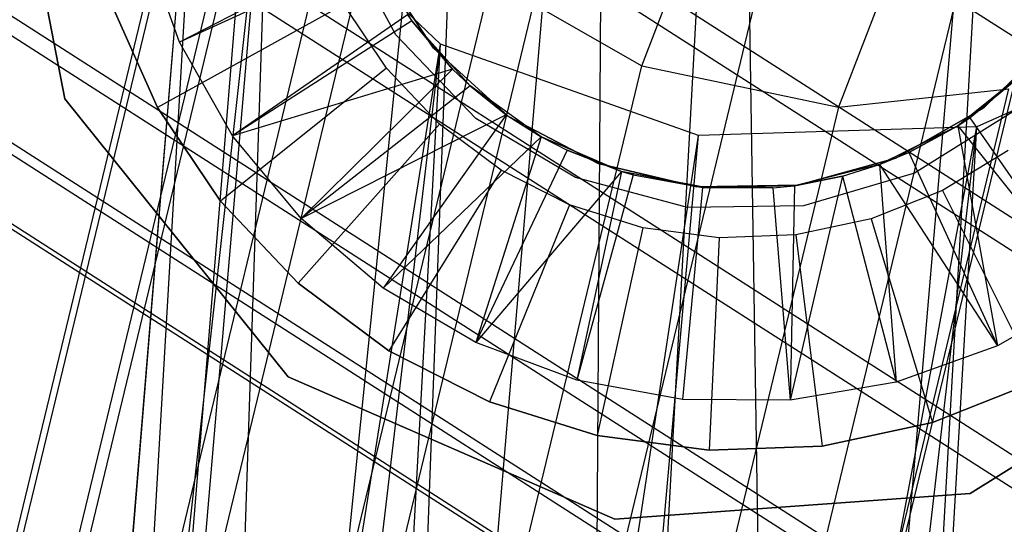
# Model space of a CAD drawing. Extents: x -28.1 to 0, y 0 to 28.1.
# Tile 104 of 215: x -14.2076 to -14.0254, y 13.9375 to 14.0308. Entities that reach past the tile are written whole.
import ezdxf

# ---------------------------------------------------------------- set-up
doc = ezdxf.new("R2010")
doc.units = 0
doc.header["$MEASUREMENT"] = 0
doc.layers.get('0').update_dxf_attribs({"color": 13, "linetype": 'CONTINUOUS'})

# ---------------------------------------------------------------- blocks, each defined once
blk = doc.blocks.new('ORTO_VIII_Z_ZAROWKA_OKAPO0')
at = {"color": 0}
for p, q in [((14.23616, 14.04128, 24.18297), (14.34381, 14.48715, 25.85548)), ((14.23616, 14.04128, 24.18297), (14.34381, 14.48715, 25.85548)), ((14.3839, 14.48385, 25.8534), (14.27629, 14.03816, 24.18158)), ((14.3839, 14.48385, 25.8534), (14.27629, 14.03816, 24.18158)), ((14.62921, 14.13357, 51.36613), (14.08976, 14.47916, 56.15966)), ((14.62921, 14.13357, 51.36613), (14.08976, 14.47916, 56.15966)), ((14.3079, 14.47709, 25.86018), (14.20028, 14.03133, 24.18814)), ((14.3079, 14.47709, 25.86018), (14.20028, 14.03133, 24.18814)), ((14.30978, 14.02323, 24.18423), (14.41727, 14.4685, 25.85439)), ((14.30978, 14.02323, 24.18423), (14.41727, 14.4685, 25.85439)), ((14.42946, 14.45887, 25.85563), (14.32203, 14.01385, 24.18641)), ((14.42946, 14.45887, 25.85563), (14.32203, 14.01385, 24.18641)), ((14.27771, 14.4554, 25.86699), (14.17019, 14.01002, 24.19648)), ((14.27771, 14.4554, 25.86699), (14.17019, 14.01002, 24.19648)), ((14.60962, 14.10629, 51.36581), (14.07017, 14.45189, 56.15945)), ((14.60962, 14.10629, 51.36581), (14.07017, 14.45189, 56.15945)), ((14.31751, 14.28379, 25.90144), (14.38286, 14.45289, 26.80212)), ((14.31751, 14.28379, 25.90144), (14.38286, 14.45289, 26.80212)), ((14.41922, 14.44514, 26.80063), (14.35392, 14.27616, 25.90055)), ((14.41922, 14.44514, 26.80063), (14.35392, 14.27616, 25.90055)), ((14.30763, 13.92766, 10.09926), (14.33526, 14.43394, 9.47235)), ((14.30763, 13.92766, 10.09926), (14.33526, 14.43394, 9.47235)), ((14.33526, 14.43394, 9.47235), (14.34335, 13.9198, 10.09567)), ((14.33526, 14.43394, 9.47235), (14.34335, 13.9198, 10.09567)), ((14.26773, 13.9249, 10.09451), (14.31076, 14.43097, 9.46806)), ((14.26773, 13.9249, 10.09451), (14.31076, 14.43097, 9.46806)), ((14.30763, 13.92766, 10.09926), (14.31076, 14.43097, 9.46806)), ((14.30763, 13.92766, 10.09926), (14.31076, 14.43097, 9.46806)), ((14.25886, 14.42854, 25.87414), (14.15148, 13.98369, 24.2057)), ((14.25886, 14.42854, 25.87414), (14.15148, 13.98369, 24.2057)), ((14.34335, 13.9198, 10.09567), (14.38639, 14.42607, 9.46928)), ((14.34335, 13.9198, 10.09567), (14.38639, 14.42607, 9.46928)), ((14.35719, 13.9137, 10.09195), (14.38639, 14.42607, 9.46928)), ((14.35719, 13.9137, 10.09195), (14.38639, 14.42607, 9.46928)), ((14.23457, 13.91195, 10.08245), (14.28629, 14.42296, 9.45946)), ((14.23457, 13.91195, 10.08245), (14.28629, 14.42296, 9.45946)), ((14.28629, 14.42296, 9.45946), (14.26773, 13.9249, 10.09451)), ((14.28629, 14.42296, 9.45946), (14.26773, 13.9249, 10.09451)), ((14.59861, 14.06947, 51.36691), (14.05909, 14.4151, 56.16108)), ((14.59861, 14.06947, 51.36691), (14.05909, 14.4151, 56.16108)), ((14.20932, 13.89041, 10.06439), (14.25069, 14.39564, 9.43355)), ((14.20932, 13.89041, 10.06439), (14.25069, 14.39564, 9.43355)), ((14.25069, 14.39564, 9.43355), (14.23457, 13.91195, 10.08245)), ((14.25069, 14.39564, 9.43355), (14.23457, 13.91195, 10.08245)), ((14.24889, 14.3924, 25.88268), (14.14169, 13.9483, 24.21719)), ((14.24889, 14.3924, 25.88268), (14.14169, 13.9483, 24.21719)), ((14.60061, 14.03324, 51.36925), (14.061, 14.37893, 56.16428)), ((14.60061, 14.03324, 51.36925), (14.061, 14.37893, 56.16428)), ((14.25193, 14.35695, 25.89016), (14.14494, 13.91362, 24.2277)), ((14.25193, 14.35695, 25.89016), (14.14494, 13.91362, 24.2277)), ((14.1936, 13.8358, 10.02181), (14.23661, 14.35823, 9.40057)), ((14.1936, 13.8358, 10.02181), (14.23661, 14.35823, 9.40057)), ((14.1962, 13.86624, 10.04514), (14.23661, 14.35823, 9.40057)), ((14.1962, 13.86624, 10.04514), (14.23661, 14.35823, 9.40057)), ((14.23661, 14.35823, 9.40057), (14.20932, 13.89041, 10.06439)), ((14.23661, 14.35823, 9.40057), (14.20932, 13.89041, 10.06439)), ((14.61189, 14.00407, 51.37209), (14.07219, 14.34982, 56.16804)), ((14.61189, 14.00407, 51.37209), (14.07219, 14.34982, 56.16804)), ((14.21078, 14.27771, 63.76495), (14.19812, 14.34244, 63.76495)), ((14.19812, 14.34244, 63.73345), (14.21078, 14.27771, 63.73345)), ((14.19812, 14.34244, 63.73345), (14.21078, 14.27771, 63.73345)), ((14.21078, 14.27771, 63.76495), (14.19812, 14.34244, 63.76495)), ((14.25273, 14.3411, 56.19124), (14.79297, 13.99502, 51.39046)), ((14.25273, 14.3411, 56.19124), (14.79297, 13.99502, 51.39046)), ((14.15725, 13.88581, 24.23556), (14.26408, 14.32849, 25.89548)), ((14.15725, 13.88581, 24.23556), (14.26408, 14.32849, 25.89548)), ((14.09664, 14.32043, 56.17349), (14.63649, 13.97459, 51.37626)), ((14.09664, 14.32043, 56.17349), (14.63649, 13.97459, 51.37626)), ((14.1936, 13.8358, 10.02181), (14.24729, 14.31932, 9.36806)), ((14.1936, 13.8358, 10.02181), (14.24729, 14.31932, 9.36806)), ((14.20362, 13.80767, 10.00108), (14.24729, 14.31932, 9.36806)), ((14.20362, 13.80767, 10.00108), (14.24729, 14.31932, 9.36806)), ((14.28027, 14.2878, 9.34347), (14.24729, 14.31932, 9.36806)), ((14.28027, 14.2878, 9.34347), (14.24729, 14.31932, 9.36806)), ((14.22562, 14.31462, 56.19003), (14.76584, 13.96855, 51.38935)), ((14.22562, 14.31462, 56.19003), (14.76584, 13.96855, 51.38935)), ((14.272, 14.28955, 64.52479), (14.2619, 14.30847, 64.52479)), ((14.272, 14.28955, 63.94211), (14.2619, 14.30847, 63.94211)), ((14.272, 14.28955, 64.52479), (14.2619, 14.30847, 64.52479)), ((14.272, 14.28955, 63.94211), (14.2619, 14.30847, 63.94211)), ((14.23197, 14.28818, 63.84762), (14.22528, 14.30692, 63.84762)), ((14.23197, 14.28818, 63.84762), (14.22528, 14.30692, 63.84762)), ((14.26703, 14.30623, 63.80825), (14.23197, 14.28818, 63.84762)), ((14.26703, 14.30623, 63.80825), (14.23197, 14.28818, 63.84762)), ((14.27498, 14.29215, 63.49329), (14.26703, 14.30623, 63.49329)), ((14.27498, 14.29215, 63.49329), (14.26703, 14.30623, 63.49329)), ((14.12392, 14.3039, 56.17824), (14.66388, 13.95799, 51.37994)), ((14.12392, 14.3039, 56.17824), (14.66388, 13.95799, 51.37994)), ((14.26776, 14.30458, 63.80825), (14.23197, 14.28818, 63.84762)), ((14.26776, 14.30458, 63.80825), (14.23197, 14.28818, 63.84762)), ((14.26865, 14.3027, 63.56721), (14.27898, 14.28705, 63.56721)), ((14.27898, 14.28705, 64.27981), (14.26865, 14.3027, 64.27981)), ((14.26865, 14.3027, 63.56721), (14.27898, 14.28705, 63.56721)), ((14.27898, 14.28705, 64.27981), (14.26865, 14.3027, 64.27981)), ((14.28958, 14.29982, 25.89991), (14.18293, 13.85784, 24.24269)), ((14.28958, 14.29982, 25.89991), (14.18293, 13.85784, 24.24269)), ((14.19139, 14.29913, 56.18703), (14.73155, 13.95309, 51.3869)), ((14.19139, 14.29913, 56.18703), (14.73155, 13.95309, 51.3869)), ((14.28958, 14.29982, 25.89991), (14.31751, 14.28379, 25.90144)), ((14.28958, 14.29982, 25.89991), (14.31751, 14.28379, 25.90144)), ((14.15989, 14.29588, 56.18338), (14.69997, 13.94989, 51.38397)), ((14.15989, 14.29588, 56.18338), (14.69997, 13.94989, 51.38397)), ((14.2194, 14.29519, 63.49329), (14.22793, 14.27611, 63.49329)), ((14.22793, 14.27611, 63.84762), (14.2194, 14.29519, 63.84762)), ((14.22793, 14.27611, 63.84762), (14.2194, 14.29519, 63.84762)), ((14.2194, 14.29519, 63.49329), (14.22793, 14.27611, 63.49329)), ((14.26238, 14.29516, 63.45392), (14.22793, 14.27611, 63.49329)), ((14.26238, 14.29516, 63.45392), (14.22793, 14.27611, 63.49329)), ((14.27029, 14.28335, 63.45392), (14.26238, 14.29516, 63.45392)), ((14.27029, 14.28335, 63.45392), (14.26238, 14.29516, 63.45392)), ((14.2742, 14.29325, 63.80825), (14.24181, 14.27088, 63.84762)), ((14.2742, 14.29325, 63.80825), (14.24181, 14.27088, 63.84762)), ((14.2742, 14.29325, 63.80825), (14.27498, 14.29215, 63.49329)), ((14.2742, 14.29325, 63.80825), (14.27498, 14.29215, 63.80825)), ((14.2742, 14.29325, 63.80825), (14.27498, 14.29215, 63.49329)), ((14.2742, 14.29325, 63.80825), (14.27498, 14.29215, 63.80825)), ((14.27498, 14.29215, 63.80825), (14.24181, 14.27088, 63.84762)), ((14.27498, 14.29215, 63.80825), (14.24181, 14.27088, 63.84762)), ((14.27498, 14.29215, 63.80825), (14.27498, 14.29215, 63.49329)), ((14.27498, 14.29215, 63.80825), (14.27498, 14.29215, 63.49329)), ((14.27498, 14.29215, 63.80825), (14.28252, 14.28321, 63.80825)), ((14.28252, 14.28321, 63.80825), (14.27498, 14.29215, 63.49329)), ((14.28252, 14.28321, 63.80825), (14.27498, 14.29215, 63.49329)), ((14.28578, 14.2801, 63.49329), (14.27498, 14.29215, 63.49329)), ((14.28578, 14.2801, 63.49329), (14.27498, 14.29215, 63.49329)), ((14.27498, 14.29215, 63.80825), (14.28252, 14.28321, 63.80825)), ((14.4231, 14.29224, 9.35749), (14.37955, 14.27251, 9.33751)), ((14.4231, 14.29224, 9.35749), (14.37955, 14.27251, 9.33751)), ((14.28683, 14.27406, 64.52479), (14.272, 14.28955, 64.52479)), ((14.28683, 14.27406, 63.94211), (14.272, 14.28955, 63.94211)), ((14.272, 14.28955, 63.94211), (14.272, 14.28955, 64.52479)), ((14.28683, 14.27406, 64.52479), (14.272, 14.28955, 64.52479)), ((14.272, 14.28955, 63.94211), (14.272, 14.28955, 64.52479)), ((14.28683, 14.27406, 63.94211), (14.272, 14.28955, 63.94211)), ((14.20362, 13.80767, 10.00108), (14.28027, 14.2878, 9.34347)), ((14.20362, 13.80767, 10.00108), (14.28027, 14.2878, 9.34347)), ((14.22116, 13.78639, 9.98608), (14.28027, 14.2878, 9.34347)), ((14.22116, 13.78639, 9.98608), (14.28027, 14.2878, 9.34347)), ((14.24181, 14.27088, 63.84762), (14.23197, 14.28818, 63.84762)), ((14.24181, 14.27088, 63.84762), (14.23197, 14.28818, 63.84762)), ((14.25181, 13.76676, 9.97318), (14.28027, 14.2878, 9.34347)), ((14.25181, 13.76676, 9.97318), (14.28027, 14.2878, 9.34347)), ((14.328, 14.27091, 9.33245), (14.28027, 14.2878, 9.34347)), ((14.328, 14.27091, 9.33245), (14.28027, 14.2878, 9.34347)), ((14.3808, 14.27604, 63.56721), (14.39424, 14.28911, 63.56721)), ((14.39424, 14.28911, 64.27981), (14.3808, 14.27604, 64.27981)), ((14.3808, 14.27604, 63.56721), (14.39424, 14.28911, 63.56721)), ((14.39424, 14.28911, 64.27981), (14.3808, 14.27604, 64.27981)), ((14.27898, 14.28705, 63.56721), (14.27898, 14.28705, 64.27981)), ((14.27898, 14.28705, 63.56721), (14.29288, 14.27446, 63.56721)), ((14.29288, 14.27446, 64.27981), (14.27898, 14.28705, 64.27981)), ((14.27898, 14.28705, 63.56721), (14.27898, 14.28705, 64.27981)), ((14.27898, 14.28705, 63.56721), (14.29288, 14.27446, 63.56721)), ((14.29288, 14.27446, 64.27981), (14.27898, 14.28705, 64.27981)), ((14.21096, 13.84224, 24.24586), (14.31751, 14.28379, 25.90144)), ((14.21096, 13.84224, 24.24586), (14.31751, 14.28379, 25.90144)), ((14.31751, 14.28379, 25.90144), (14.35392, 14.27616, 25.90055)), ((14.31751, 14.28379, 25.90144), (14.35392, 14.27616, 25.90055)), ((14.27029, 14.28335, 63.45392), (14.23956, 14.25874, 63.49329)), ((14.27029, 14.28335, 63.45392), (14.23956, 14.25874, 63.49329)), ((14.28252, 14.28321, 63.80825), (14.24181, 14.27088, 63.84762)), ((14.28252, 14.28321, 63.80825), (14.24181, 14.27088, 63.84762)), ((14.28252, 14.28321, 63.80825), (14.2545, 14.25555, 63.84762)), ((14.28252, 14.28321, 63.80825), (14.2545, 14.25555, 63.84762)), ((14.28009, 14.27304, 63.45392), (14.27029, 14.28335, 63.45392)), ((14.28009, 14.27304, 63.45392), (14.27029, 14.28335, 63.45392)), ((14.28252, 14.28321, 63.80825), (14.28578, 14.2801, 63.49329)), ((14.28252, 14.28321, 63.80825), (14.28578, 14.2801, 63.80825)), ((14.28252, 14.28321, 63.80825), (14.28578, 14.2801, 63.49329)), ((14.28252, 14.28321, 63.80825), (14.28578, 14.2801, 63.80825)), ((14.38862, 14.28284, 63.49329), (14.37601, 14.27271, 63.49329)), ((14.38862, 14.28284, 63.49329), (14.37601, 14.27271, 63.49329)), ((14.3883, 14.28252, 63.80825), (14.37601, 14.27271, 63.49329)), ((14.3883, 14.28252, 63.80825), (14.37601, 14.27271, 63.49329)), ((14.37826, 14.2742, 63.80825), (14.3883, 14.28252, 63.80825)), ((14.37826, 14.2742, 63.80825), (14.3883, 14.28252, 63.80825)), ((14.28578, 14.2801, 63.80825), (14.2545, 14.25555, 63.84762)), ((14.28578, 14.2801, 63.80825), (14.2545, 14.25555, 63.84762)), ((14.279, 13.83827, 24.2431), (14.38548, 14.27954, 25.8976)), ((14.279, 13.83827, 24.2431), (14.38548, 14.27954, 25.8976)), ((14.28578, 14.2801, 63.80825), (14.28578, 14.2801, 63.49329)), ((14.28578, 14.2801, 63.80825), (14.28578, 14.2801, 63.49329)), ((14.28578, 14.2801, 63.80825), (14.29245, 14.27476, 63.80825)), ((14.29245, 14.27476, 63.80825), (14.28578, 14.2801, 63.49329)), ((14.29245, 14.27476, 63.80825), (14.28578, 14.2801, 63.49329)), ((14.29891, 14.27066, 63.49329), (14.28578, 14.2801, 63.49329)), ((14.29891, 14.27066, 63.49329), (14.28578, 14.2801, 63.49329)), ((14.28578, 14.2801, 63.80825), (14.29245, 14.27476, 63.80825)), ((14.35392, 14.27616, 25.90055), (14.38548, 14.27954, 25.8976)), ((14.35392, 14.27616, 25.90055), (14.38548, 14.27954, 25.8976)), ((14.25207, 14.22628, 63.76495), (14.21078, 14.27771, 63.76495)), ((14.21078, 14.27771, 63.73345), (14.25207, 14.22628, 63.73345)), ((14.21078, 14.27771, 63.73345), (14.25207, 14.22628, 63.73345)), ((14.21078, 14.27771, 63.73345), (14.21078, 14.27771, 63.76495)), ((14.25207, 14.22628, 63.76495), (14.21078, 14.27771, 63.76495)), ((14.21078, 14.27771, 63.73345), (14.21078, 14.27771, 63.76495)), ((14.22793, 14.27611, 63.49329), (14.22793, 14.27611, 63.84762)), ((14.22793, 14.27611, 63.49329), (14.23956, 14.25874, 63.49329)), ((14.23956, 14.25874, 63.84762), (14.22793, 14.27611, 63.84762)), ((14.22793, 14.27611, 63.49329), (14.22793, 14.27611, 63.84762)), ((14.23956, 14.25874, 63.84762), (14.22793, 14.27611, 63.84762)), ((14.22793, 14.27611, 63.49329), (14.23956, 14.25874, 63.49329)), ((14.35392, 14.27616, 25.90055), (14.24744, 13.83487, 24.246)), ((14.35392, 14.27616, 25.90055), (14.24744, 13.83487, 24.246)), ((14.29245, 14.27476, 63.80825), (14.2545, 14.25555, 63.84762)), ((14.29245, 14.27476, 63.80825), (14.2545, 14.25555, 63.84762)), ((14.29245, 14.27476, 63.80825), (14.26966, 14.24266, 63.84762)), ((14.29245, 14.27476, 63.80825), (14.26966, 14.24266, 63.84762)), ((14.29245, 14.27476, 63.80825), (14.29891, 14.27066, 63.49329)), ((14.29245, 14.27476, 63.80825), (14.29891, 14.27066, 63.49329)), ((14.29245, 14.27476, 63.80825), (14.29891, 14.27066, 63.80825)), ((14.29245, 14.27476, 63.80825), (14.29891, 14.27066, 63.80825)), ((14.36454, 14.26671, 63.56721), (14.3808, 14.27604, 63.56721)), ((14.3808, 14.27604, 64.27981), (14.36454, 14.26671, 64.27981)), ((14.36454, 14.26671, 63.56721), (14.3808, 14.27604, 63.56721)), ((14.3808, 14.27604, 64.27981), (14.36454, 14.26671, 64.27981)), ((14.3862, 14.2753, 64.52479), (14.36802, 14.26393, 64.52479)), ((14.3862, 14.2753, 63.94211), (14.36802, 14.26393, 63.94211)), ((14.3862, 14.2753, 64.52479), (14.36802, 14.26393, 64.52479)), ((14.3862, 14.2753, 63.94211), (14.36802, 14.26393, 63.94211)), ((14.3808, 14.27604, 63.56721), (14.3808, 14.27604, 64.27981)), ((14.3808, 14.27604, 63.56721), (14.3808, 14.27604, 64.27981)), ((14.28009, 14.27304, 63.45392), (14.25396, 14.24359, 63.49329)), ((14.28009, 14.27304, 63.45392), (14.25396, 14.24359, 63.49329)), ((14.29149, 14.26453, 63.45392), (14.28009, 14.27304, 63.45392)), ((14.29149, 14.26453, 63.45392), (14.28009, 14.27304, 63.45392)), ((14.30529, 14.26315, 64.52479), (14.28683, 14.27406, 64.52479)), ((14.30529, 14.26315, 63.94211), (14.28683, 14.27406, 63.94211)), ((14.28683, 14.27406, 63.94211), (14.28683, 14.27406, 64.52479)), ((14.30529, 14.26315, 64.52479), (14.28683, 14.27406, 64.52479)), ((14.28683, 14.27406, 63.94211), (14.28683, 14.27406, 64.52479)), ((14.30529, 14.26315, 63.94211), (14.28683, 14.27406, 63.94211)), ((14.29288, 14.27446, 63.56721), (14.29288, 14.27446, 64.27981)), ((14.29288, 14.27446, 63.56721), (14.30947, 14.26572, 63.56721)), ((14.30947, 14.26572, 64.27981), (14.29288, 14.27446, 64.27981)), ((14.29288, 14.27446, 63.56721), (14.29288, 14.27446, 64.27981)), ((14.29288, 14.27446, 63.56721), (14.30947, 14.26572, 63.56721)), ((14.30947, 14.26572, 64.27981), (14.29288, 14.27446, 64.27981)), ((14.37601, 14.27271, 63.80825), (14.37826, 14.2742, 63.80825)), ((14.37826, 14.2742, 63.80825), (14.37601, 14.27271, 63.49329)), ((14.37826, 14.2742, 63.80825), (14.37601, 14.27271, 63.49329)), ((14.37601, 14.27271, 63.80825), (14.37826, 14.2742, 63.80825)), ((14.37826, 14.2742, 63.80825), (14.40063, 14.24181, 63.84762)), ((14.37826, 14.2742, 63.80825), (14.40063, 14.24181, 63.84762)), ((14.28234, 13.75762, 9.96827), (14.37955, 14.27251, 9.33751)), ((14.28234, 13.75762, 9.96827), (14.37955, 14.27251, 9.33751)), ((14.3195, 13.75639, 9.96981), (14.37955, 14.27251, 9.33751)), ((14.3195, 13.75639, 9.96981), (14.37955, 14.27251, 9.33751)), ((14.37955, 14.27251, 9.33751), (14.328, 14.27091, 9.33245)), ((14.37955, 14.27251, 9.33751), (14.328, 14.27091, 9.33245)), ((14.34972, 13.76338, 9.97714), (14.37955, 14.27251, 9.33751)), ((14.34972, 13.76338, 9.97714), (14.37955, 14.27251, 9.33751)), ((14.37601, 14.27271, 63.49329), (14.36152, 14.26553, 63.49329)), ((14.37601, 14.27271, 63.49329), (14.36152, 14.26553, 63.49329)), ((14.37601, 14.27271, 63.49329), (14.36693, 14.26776, 63.80825)), ((14.36693, 14.26776, 63.80825), (14.37601, 14.27271, 63.80825)), ((14.37601, 14.27271, 63.49329), (14.36693, 14.26776, 63.80825)), ((14.36693, 14.26776, 63.80825), (14.37601, 14.27271, 63.80825)), ((14.37601, 14.27271, 63.80825), (14.37601, 14.27271, 63.49329)), ((14.37601, 14.27271, 63.80825), (14.37601, 14.27271, 63.49329)), ((14.37601, 14.27271, 63.80825), (14.40063, 14.24181, 63.84762)), ((14.37601, 14.27271, 63.80825), (14.40063, 14.24181, 63.84762)), ((14.37601, 14.27271, 63.80825), (14.38333, 14.23197, 63.84762)), ((14.37601, 14.27271, 63.80825), (14.38333, 14.23197, 63.84762)), ((14.2545, 14.25555, 63.84762), (14.24181, 14.27088, 63.84762)), ((14.2545, 14.25555, 63.84762), (14.24181, 14.27088, 63.84762)), ((14.25181, 13.76676, 9.97318), (14.328, 14.27091, 9.33245)), ((14.25181, 13.76676, 9.97318), (14.328, 14.27091, 9.33245)), ((14.29891, 14.27066, 63.80825), (14.26966, 14.24266, 63.84762)), ((14.29891, 14.27066, 63.80825), (14.26966, 14.24266, 63.84762)), ((14.28234, 13.75762, 9.96827), (14.328, 14.27091, 9.33245)), ((14.28234, 13.75762, 9.96827), (14.328, 14.27091, 9.33245)), ((14.29891, 14.27066, 63.80825), (14.28683, 14.2326, 63.84762)), ((14.29891, 14.27066, 63.80825), (14.28683, 14.2326, 63.84762)), ((14.31376, 14.26426, 63.49329), (14.29891, 14.27066, 63.49329)), ((14.29891, 14.27066, 63.49329), (14.3037, 14.26817, 63.80825)), ((14.29891, 14.27066, 63.49329), (14.3037, 14.26817, 63.80825)), ((14.29891, 14.27066, 63.49329), (14.29891, 14.27066, 63.80825)), ((14.29891, 14.27066, 63.80825), (14.3037, 14.26817, 63.80825)), ((14.29891, 14.27066, 63.49329), (14.29891, 14.27066, 63.80825)), ((14.31376, 14.26426, 63.49329), (14.29891, 14.27066, 63.49329)), ((14.29891, 14.27066, 63.80825), (14.3037, 14.26817, 63.80825)), ((14.3037, 14.26817, 63.80825), (14.28683, 14.2326, 63.84762)), ((14.3037, 14.26817, 63.80825), (14.28683, 14.2326, 63.84762)), ((14.31376, 14.26426, 63.49329), (14.3037, 14.26817, 63.80825)), ((14.3037, 14.26817, 63.80825), (14.31376, 14.26426, 63.80825)), ((14.31376, 14.26426, 63.49329), (14.3037, 14.26817, 63.80825)), ((14.3037, 14.26817, 63.80825), (14.31376, 14.26426, 63.80825)), ((14.36152, 14.26553, 63.49329), (14.36693, 14.26776, 63.80825)), ((14.36152, 14.26553, 63.49329), (14.36693, 14.26776, 63.80825)), ((14.36152, 14.26553, 63.80825), (14.36693, 14.26776, 63.80825)), ((14.36152, 14.26553, 63.80825), (14.36693, 14.26776, 63.80825)), ((14.36693, 14.26776, 63.80825), (14.38333, 14.23197, 63.84762)), ((14.36693, 14.26776, 63.80825), (14.38333, 14.23197, 63.84762)), ((14.38534, 14.26813, 63.45392), (14.3732, 14.26072, 63.45392)), ((14.38534, 14.26813, 63.45392), (14.3732, 14.26072, 63.45392)), ((14.30947, 14.26572, 63.56721), (14.30947, 14.26572, 64.27981)), ((14.30947, 14.26572, 63.56721), (14.32771, 14.26139, 63.56721)), ((14.32771, 14.26139, 64.27981), (14.30947, 14.26572, 64.27981)), ((14.30947, 14.26572, 63.56721), (14.30947, 14.26572, 64.27981)), ((14.30947, 14.26572, 63.56721), (14.32771, 14.26139, 63.56721)), ((14.32771, 14.26139, 64.27981), (14.30947, 14.26572, 64.27981)), ((14.34646, 14.26172, 63.56721), (14.36454, 14.26671, 63.56721)), ((14.36454, 14.26671, 64.27981), (14.34646, 14.26172, 64.27981)), ((14.34646, 14.26172, 63.56721), (14.36454, 14.26671, 63.56721)), ((14.36454, 14.26671, 64.27981), (14.34646, 14.26172, 64.27981)), ((14.36454, 14.26671, 63.56721), (14.36454, 14.26671, 64.27981)), ((14.36454, 14.26671, 63.56721), (14.36454, 14.26671, 64.27981)), ((14.29149, 14.26453, 63.45392), (14.27071, 14.23109, 63.49329)), ((14.29149, 14.26453, 63.45392), (14.27071, 14.23109, 63.49329)), ((14.31376, 14.26426, 63.80825), (14.28683, 14.2326, 63.84762)), ((14.31376, 14.26426, 63.80825), (14.28683, 14.2326, 63.84762)), ((14.30417, 14.25808, 63.45392), (14.29149, 14.26453, 63.45392)), ((14.30417, 14.25808, 63.45392), (14.29149, 14.26453, 63.45392)), ((14.31376, 14.26426, 63.80825), (14.30549, 14.22567, 63.84762)), ((14.31376, 14.26426, 63.80825), (14.30549, 14.22567, 63.84762)), ((14.31376, 14.26426, 63.80825), (14.31376, 14.26426, 63.49329)), ((14.31376, 14.26426, 63.80825), (14.31593, 14.26363, 63.80825)), ((14.31593, 14.26363, 63.80825), (14.31376, 14.26426, 63.49329)), ((14.31376, 14.26426, 63.80825), (14.31376, 14.26426, 63.49329)), ((14.31593, 14.26363, 63.80825), (14.31376, 14.26426, 63.49329)), ((14.32875, 14.26128, 63.80825), (14.31376, 14.26426, 63.49329)), ((14.32875, 14.26128, 63.80825), (14.31376, 14.26426, 63.49329)), ((14.32965, 14.2612, 63.49329), (14.31376, 14.26426, 63.49329)), ((14.32965, 14.2612, 63.49329), (14.31376, 14.26426, 63.49329)), ((14.31376, 14.26426, 63.80825), (14.31593, 14.26363, 63.80825)), ((14.36152, 14.26553, 63.49329), (14.34582, 14.26163, 63.49329)), ((14.36152, 14.26553, 63.49329), (14.34582, 14.26163, 63.49329)), ((14.36802, 14.26393, 64.52479), (14.34745, 14.25789, 64.52479)), ((14.36802, 14.26393, 63.94211), (14.34745, 14.25789, 63.94211)), ((14.36802, 14.26393, 64.52479), (14.34745, 14.25789, 64.52479)), ((14.36802, 14.26393, 63.94211), (14.34745, 14.25789, 63.94211)), ((14.35465, 14.26338, 63.80825), (14.36152, 14.26553, 63.49329)), ((14.35465, 14.26338, 63.80825), (14.36152, 14.26553, 63.49329)), ((14.35465, 14.26338, 63.80825), (14.36152, 14.26553, 63.80825)), ((14.35465, 14.26338, 63.80825), (14.36152, 14.26553, 63.80825)), ((14.36152, 14.26553, 63.49329), (14.36152, 14.26553, 63.80825)), ((14.36152, 14.26553, 63.49329), (14.36152, 14.26553, 63.80825)), ((14.36152, 14.26553, 63.80825), (14.38333, 14.23197, 63.84762)), ((14.36152, 14.26553, 63.80825), (14.38333, 14.23197, 63.84762)), ((14.36152, 14.26553, 63.80825), (14.36459, 14.22528, 63.84762)), ((14.36152, 14.26553, 63.80825), (14.36459, 14.22528, 63.84762)), ((14.36802, 14.26393, 63.94211), (14.36802, 14.26393, 64.52479)), ((14.36802, 14.26393, 63.94211), (14.36802, 14.26393, 64.52479)), ((14.32601, 14.25762, 64.52479), (14.30529, 14.26315, 64.52479)), ((14.32601, 14.25762, 63.94211), (14.30529, 14.26315, 63.94211)), ((14.30529, 14.26315, 63.94211), (14.30529, 14.26315, 64.52479)), ((14.32601, 14.25762, 64.52479), (14.30529, 14.26315, 64.52479)), ((14.30529, 14.26315, 63.94211), (14.30529, 14.26315, 64.52479)), ((14.32601, 14.25762, 63.94211), (14.30529, 14.26315, 63.94211)), ((14.31593, 14.26363, 63.80825), (14.30549, 14.22567, 63.84762)), ((14.31593, 14.26363, 63.80825), (14.30549, 14.22567, 63.84762)), ((14.31593, 14.26363, 63.80825), (14.32875, 14.26128, 63.80825)), ((14.31593, 14.26363, 63.80825), (14.32875, 14.26128, 63.80825)), ((14.35465, 14.26338, 63.80825), (14.34497, 14.22195, 63.84762)), ((14.35465, 14.26338, 63.80825), (14.34497, 14.22195, 63.84762)), ((14.34582, 14.26163, 63.80825), (14.35465, 14.26338, 63.80825)), ((14.35465, 14.26338, 63.80825), (14.34582, 14.26163, 63.49329)), ((14.35465, 14.26338, 63.80825), (14.34582, 14.26163, 63.49329)), ((14.34582, 14.26163, 63.80825), (14.35465, 14.26338, 63.80825)), ((14.35465, 14.26338, 63.80825), (14.36459, 14.22528, 63.84762)), ((14.35465, 14.26338, 63.80825), (14.36459, 14.22528, 63.84762)), ((14.32875, 14.26128, 63.80825), (14.32506, 14.22208, 63.84762)), ((14.32875, 14.26128, 63.80825), (14.32506, 14.22208, 63.84762)), ((14.32771, 14.26139, 63.56721), (14.34646, 14.26172, 63.56721)), ((14.34646, 14.26172, 64.27981), (14.32771, 14.26139, 64.27981)), ((14.32771, 14.26139, 63.56721), (14.34646, 14.26172, 63.56721)), ((14.34646, 14.26172, 64.27981), (14.32771, 14.26139, 64.27981)), ((14.32771, 14.26139, 63.56721), (14.32771, 14.26139, 64.27981)), ((14.32771, 14.26139, 63.56721), (14.32771, 14.26139, 64.27981)), ((14.32875, 14.26128, 63.80825), (14.32965, 14.2612, 63.49329)), ((14.32875, 14.26128, 63.80825), (14.32965, 14.2612, 63.49329)), ((14.32875, 14.26128, 63.80825), (14.34179, 14.2612, 63.80825)), ((14.32875, 14.26128, 63.80825), (14.34179, 14.2612, 63.80825)), ((14.34582, 14.26163, 63.49329), (14.32965, 14.2612, 63.49329)), ((14.34582, 14.26163, 63.49329), (14.32965, 14.2612, 63.49329)), ((14.34179, 14.2612, 63.80825), (14.32965, 14.2612, 63.49329)), ((14.34179, 14.2612, 63.80825), (14.32965, 14.2612, 63.49329)), ((14.34179, 14.2612, 63.80825), (14.34582, 14.26163, 63.49329)), ((14.34179, 14.2612, 63.80825), (14.34582, 14.26163, 63.80825)), ((14.34179, 14.2612, 63.80825), (14.34582, 14.26163, 63.49329)), ((14.34179, 14.2612, 63.80825), (14.34582, 14.26163, 63.80825)), ((14.34179, 14.2612, 63.80825), (14.34497, 14.22195, 63.84762)), ((14.34179, 14.2612, 63.80825), (14.34497, 14.22195, 63.84762)), ((14.34582, 14.26163, 63.80825), (14.34497, 14.22195, 63.84762)), ((14.34582, 14.26163, 63.80825), (14.34497, 14.22195, 63.84762)), ((14.34582, 14.26163, 63.80825), (14.34582, 14.26163, 63.49329)), ((14.34582, 14.26163, 63.80825), (14.34582, 14.26163, 63.49329)), ((14.34646, 14.26172, 63.56721), (14.34646, 14.26172, 64.27981)), ((14.34646, 14.26172, 63.56721), (14.34646, 14.26172, 64.27981)), ((14.3732, 14.26072, 63.45392), (14.35998, 14.25547, 63.45392)), ((14.3732, 14.26072, 63.45392), (14.35998, 14.25547, 63.45392)), ((14.3732, 14.26072, 63.45392), (14.39078, 14.22549, 63.49329)), ((14.3732, 14.26072, 63.45392), (14.39078, 14.22549, 63.49329)), ((14.23956, 14.25874, 63.49329), (14.23956, 14.25874, 63.84762)), ((14.23956, 14.25874, 63.49329), (14.25396, 14.24359, 63.49329)), ((14.25396, 14.24359, 63.84762), (14.23956, 14.25874, 63.84762)), ((14.23956, 14.25874, 63.49329), (14.23956, 14.25874, 63.84762)), ((14.25396, 14.24359, 63.84762), (14.23956, 14.25874, 63.84762)), ((14.23956, 14.25874, 63.49329), (14.25396, 14.24359, 63.49329)), ((14.30417, 14.25808, 63.45392), (14.28933, 14.22161, 63.49329)), ((14.30417, 14.25808, 63.45392), (14.28933, 14.22161, 63.49329)), ((14.31775, 14.25385, 63.45392), (14.30417, 14.25808, 63.45392)), ((14.31775, 14.25385, 63.45392), (14.30417, 14.25808, 63.45392)), ((14.34745, 14.25789, 64.52479), (14.32601, 14.25762, 64.52479)), ((14.34745, 14.25789, 63.94211), (14.32601, 14.25762, 63.94211)), ((14.34745, 14.25789, 64.52479), (14.32601, 14.25762, 64.52479)), ((14.34745, 14.25789, 63.94211), (14.32601, 14.25762, 63.94211)), ((14.32601, 14.25762, 63.94211), (14.32601, 14.25762, 64.52479)), ((14.32601, 14.25762, 63.94211), (14.32601, 14.25762, 64.52479)), ((14.34745, 14.25789, 63.94211), (14.34745, 14.25789, 64.52479)), ((14.34745, 14.25789, 63.94211), (14.34745, 14.25789, 64.52479)), ((14.26966, 14.24266, 63.84762), (14.2545, 14.25555, 63.84762)), ((14.26966, 14.24266, 63.84762), (14.2545, 14.25555, 63.84762)), ((14.35998, 14.25547, 63.45392), (14.34606, 14.25253, 63.45392)), ((14.35998, 14.25547, 63.45392), (14.34606, 14.25253, 63.45392)), ((14.35998, 14.25547, 63.45392), (14.37135, 14.21778, 63.49329)), ((14.35998, 14.25547, 63.45392), (14.37135, 14.21778, 63.49329)), ((14.31775, 14.25385, 63.45392), (14.30929, 14.2154, 63.49329)), ((14.31775, 14.25385, 63.45392), (14.30929, 14.2154, 63.49329)), ((14.33185, 14.25199, 63.45392), (14.31775, 14.25385, 63.45392)), ((14.33185, 14.25199, 63.45392), (14.31775, 14.25385, 63.45392)), ((14.33185, 14.25199, 63.45392), (14.33001, 14.21266, 63.49329)), ((14.33185, 14.25199, 63.45392), (14.33001, 14.21266, 63.49329)), ((14.34606, 14.25253, 63.45392), (14.33185, 14.25199, 63.45392)), ((14.34606, 14.25253, 63.45392), (14.33185, 14.25199, 63.45392)), ((14.34606, 14.25253, 63.45392), (14.3509, 14.21346, 63.49329)), ((14.34606, 14.25253, 63.45392), (14.3509, 14.21346, 63.49329)), ((14.25396, 14.24359, 63.49329), (14.25396, 14.24359, 63.84762)), ((14.25396, 14.24359, 63.49329), (14.27071, 14.23109, 63.49329)), ((14.27071, 14.23109, 63.84762), (14.25396, 14.24359, 63.84762)), ((14.25396, 14.24359, 63.49329), (14.25396, 14.24359, 63.84762)), ((14.27071, 14.23109, 63.84762), (14.25396, 14.24359, 63.84762)), ((14.25396, 14.24359, 63.49329), (14.27071, 14.23109, 63.49329)), ((14.28683, 14.2326, 63.84762), (14.26966, 14.24266, 63.84762)), ((14.28683, 14.2326, 63.84762), (14.26966, 14.24266, 63.84762)), ((14.40063, 14.24181, 63.84762), (14.38333, 14.23197, 63.84762)), ((14.40063, 14.24181, 63.84762), (14.38333, 14.23197, 63.84762)), ((14.43434, 14.23949, 63.76495), (14.37831, 14.2047, 63.76495)), ((14.37831, 14.2047, 63.73345), (14.43434, 14.23949, 63.73345)), ((14.37831, 14.2047, 63.73345), (14.43434, 14.23949, 63.73345)), ((14.43434, 14.23949, 63.76495), (14.37831, 14.2047, 63.76495)), ((14.27071, 14.23109, 63.49329), (14.27071, 14.23109, 63.84762)), ((14.27071, 14.23109, 63.49329), (14.28933, 14.22161, 63.49329)), ((14.28933, 14.22161, 63.84762), (14.27071, 14.23109, 63.84762)), ((14.27071, 14.23109, 63.49329), (14.27071, 14.23109, 63.84762)), ((14.28933, 14.22161, 63.84762), (14.27071, 14.23109, 63.84762)), ((14.27071, 14.23109, 63.49329), (14.28933, 14.22161, 63.49329)), ((14.30549, 14.22567, 63.84762), (14.28683, 14.2326, 63.84762)), ((14.30549, 14.22567, 63.84762), (14.28683, 14.2326, 63.84762)), ((14.38333, 14.23197, 63.84762), (14.36459, 14.22528, 63.84762)), ((14.38333, 14.23197, 63.84762), (14.36459, 14.22528, 63.84762)), ((14.31253, 14.19993, 63.76495), (14.25207, 14.22628, 63.76495)), ((14.25207, 14.22628, 63.73345), (14.31253, 14.19993, 63.73345)), ((14.25207, 14.22628, 63.73345), (14.31253, 14.19993, 63.73345)), ((14.25207, 14.22628, 63.73345), (14.25207, 14.22628, 63.76495)), ((14.31253, 14.19993, 63.76495), (14.25207, 14.22628, 63.76495)), ((14.25207, 14.22628, 63.73345), (14.25207, 14.22628, 63.76495)), ((14.32506, 14.22208, 63.84762), (14.30549, 14.22567, 63.84762)), ((14.32506, 14.22208, 63.84762), (14.30549, 14.22567, 63.84762)), ((14.37135, 14.21778, 63.49329), (14.39078, 14.22549, 63.49329)), ((14.39078, 14.22549, 63.84762), (14.37135, 14.21778, 63.84762)), ((14.39078, 14.22549, 63.84762), (14.37135, 14.21778, 63.84762)), ((14.37135, 14.21778, 63.49329), (14.39078, 14.22549, 63.49329)), ((14.36459, 14.22528, 63.84762), (14.34497, 14.22195, 63.84762)), ((14.36459, 14.22528, 63.84762), (14.34497, 14.22195, 63.84762)), ((14.34497, 14.22195, 63.84762), (14.32506, 14.22208, 63.84762)), ((14.34497, 14.22195, 63.84762), (14.32506, 14.22208, 63.84762)), ((14.28933, 14.22161, 63.49329), (14.28933, 14.22161, 63.84762)), ((14.28933, 14.22161, 63.49329), (14.30929, 14.2154, 63.49329)), ((14.30929, 14.2154, 63.84762), (14.28933, 14.22161, 63.84762)), ((14.28933, 14.22161, 63.49329), (14.28933, 14.22161, 63.84762)), ((14.30929, 14.2154, 63.84762), (14.28933, 14.22161, 63.84762)), ((14.28933, 14.22161, 63.49329), (14.30929, 14.2154, 63.49329)), ((14.3509, 14.21346, 63.49329), (14.37135, 14.21778, 63.49329)), ((14.37135, 14.21778, 63.84762), (14.3509, 14.21346, 63.84762)), ((14.37135, 14.21778, 63.84762), (14.3509, 14.21346, 63.84762)), ((14.3509, 14.21346, 63.49329), (14.37135, 14.21778, 63.49329)), ((14.37135, 14.21778, 63.49329), (14.37135, 14.21778, 63.84762)), ((14.37135, 14.21778, 63.49329), (14.37135, 14.21778, 63.84762)), ((14.30929, 14.2154, 63.49329), (14.30929, 14.2154, 63.84762)), ((14.30929, 14.2154, 63.49329), (14.33001, 14.21266, 63.49329)), ((14.33001, 14.21266, 63.84762), (14.30929, 14.2154, 63.84762)), ((14.30929, 14.2154, 63.49329), (14.30929, 14.2154, 63.84762)), ((14.33001, 14.21266, 63.84762), (14.30929, 14.2154, 63.84762)), ((14.30929, 14.2154, 63.49329), (14.33001, 14.21266, 63.49329)), ((14.33001, 14.21266, 63.49329), (14.3509, 14.21346, 63.49329)), ((14.3509, 14.21346, 63.84762), (14.33001, 14.21266, 63.84762)), ((14.3509, 14.21346, 63.84762), (14.33001, 14.21266, 63.84762)), ((14.33001, 14.21266, 63.49329), (14.3509, 14.21346, 63.49329)), ((14.3509, 14.21346, 63.49329), (14.3509, 14.21346, 63.84762)), ((14.3509, 14.21346, 63.49329), (14.3509, 14.21346, 63.84762)), ((14.33001, 14.21266, 63.49329), (14.33001, 14.21266, 63.84762)), ((14.33001, 14.21266, 63.49329), (14.33001, 14.21266, 63.84762)), ((14.37831, 14.2047, 63.76495), (14.31253, 14.19993, 63.76495)), ((14.31253, 14.19993, 63.73345), (14.37831, 14.2047, 63.73345)), ((14.31253, 14.19993, 63.73345), (14.37831, 14.2047, 63.73345)), ((14.37831, 14.2047, 63.76495), (14.31253, 14.19993, 63.76495)), ((14.37831, 14.2047, 63.73345), (14.37831, 14.2047, 63.76495)), ((14.37831, 14.2047, 63.73345), (14.37831, 14.2047, 63.76495)), ((14.31253, 14.19993, 63.73345), (14.31253, 14.19993, 63.76495)), ((14.31253, 14.19993, 63.73345), (14.31253, 14.19993, 63.76495))]:
    blk.add_line(p, q, dxfattribs=at)

msp = doc.modelspace()

# ---------------------------------------------------------------- block references
at = {"color": 0}
msp.add_blockref('ORTO_VIII_Z_ZAROWKA_OKAPO0', (-28.41, -0.26151, -0.64167), dxfattribs=at)

doc.saveas('drawing.dxf')
